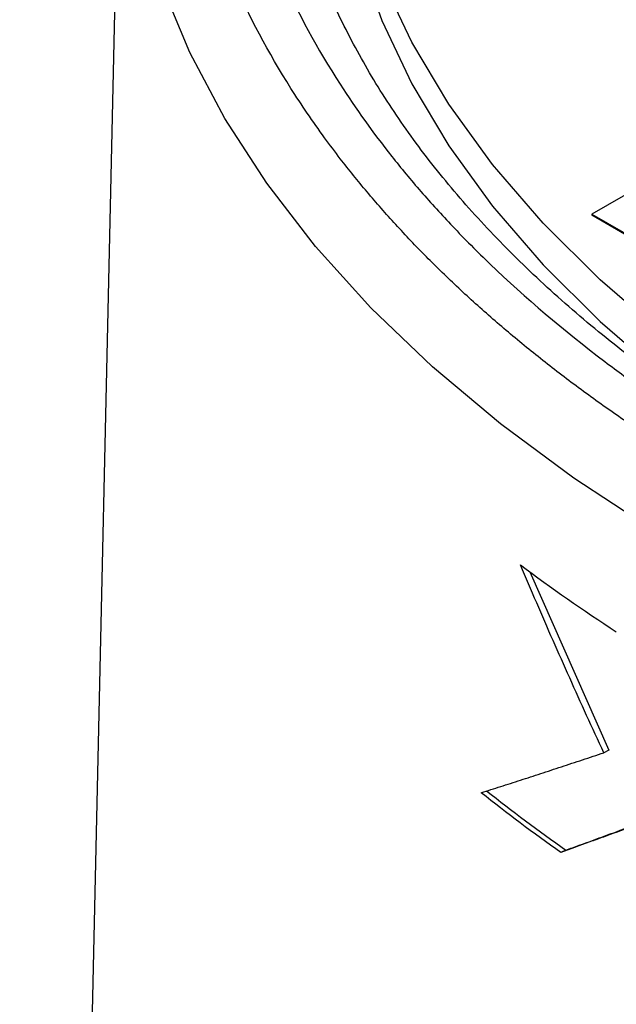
# Model space of a CAD drawing. Header units: inches. Extents: x 1.04 to 7.18, y 2.19 to 10.07.
# Tile 21 of 40: x 5.59 to 5.82, y 9.15 to 9.53. Entities that reach past the tile are written whole.
import ezdxf

# ---------------------------------------------------------------- set-up
doc = ezdxf.new("R2010")
doc.units = ezdxf.units.IN
doc.header["$MEASUREMENT"] = 0

msp = doc.modelspace()

# ---------------------------------------------------------------- linework, layer by layer
at = {"color": 7, "linetype": 'Continuous', "lineweight": 25}
for p, q in [((5.62524, 9.63533), (5.58629, 7.90873)), ((5.85679, 9.48109), (5.80684, 9.45225)), ((5.80684, 9.45225), (5.83067, 9.4385)), ((5.80684, 9.45225), (5.80684, 9.45184)), ((5.83067, 9.43809), (5.80684, 9.45184)), ((5.78294, 9.3145), (5.81341, 9.24573)), ((5.81341, 9.24573), (5.81154, 9.24481)), ((5.79692, 9.2073), (5.79499, 9.20642))]:
    msp.add_line(p, q, dxfattribs=at)
at = {"color": 7, "linetype": 'Continuous', "lineweight": 25, "flags": 128}
for points in [[(5.70745, 9.61747), (5.708, 9.60169), (5.71118, 9.57653), (5.71718, 9.55153), (5.72597, 9.52681), (5.73751, 9.50247), (5.75176, 9.47861), (5.76865, 9.45533), (5.78812, 9.43273), (5.81008, 9.41091), (5.83444, 9.38996), (5.8611, 9.36996), (5.86963, 9.36409)], [(6.27207, 9.19776), (6.22667, 9.2024), (6.18184, 9.20864), (6.13775, 9.21644), (6.09456, 9.22578), (6.05245, 9.23662), (6.01155, 9.24892), (5.97203, 9.26264), (5.93404, 9.27772), (5.8977, 9.29411), (5.86317, 9.31175), (5.83056, 9.33058), (5.8, 9.35051), (5.77161, 9.37149), (5.74548, 9.39342), (5.72172, 9.41624), (5.70041, 9.43985), (5.68163, 9.46416), (5.66545, 9.48909), (5.65194, 9.51454), (5.64114, 9.54042), (5.6331, 9.56663), (5.62783, 9.59308), (5.62742, 9.59601)], [(6.26823, 9.24949), (6.2254, 9.25456), (6.18324, 9.26123), (6.14191, 9.26945), (6.10159, 9.2792), (6.06245, 9.29044), (6.02465, 9.30312), (5.98835, 9.31718), (5.95371, 9.33257), (5.92086, 9.34922), (5.88995, 9.36707), (5.8611, 9.38603), (5.83444, 9.40603), (5.81008, 9.42699), (5.78812, 9.44881), (5.76865, 9.4714), (5.75176, 9.49468), (5.73751, 9.51854), (5.72597, 9.54288)]]:
    msp.add_lwpolyline(points, dxfattribs=at)
at = {"color": 7, "linetype": 'Continuous', "lineweight": 25}
for points, knots in [([(6.88775, 9.93889), (6.88503, 9.94045), (6.87957, 9.94357), (6.87122, 9.94816), (6.86275, 9.95267), (6.85415, 9.9571), (6.84544, 9.96145), (6.8366, 9.96572), (6.82764, 9.96991), (6.81857, 9.97402), (6.80939, 9.97803), (6.8001, 9.98197), (6.79069, 9.98581), (6.78118, 9.98957), (6.77157, 9.99324), (6.76186, 9.99682), (6.75205, 10.00031), (6.74214, 10.00371), (6.73214, 10.00702), (6.72204, 10.01023), (6.71186, 10.01335), (6.7016, 10.01637), (6.69125, 10.0193), (6.68082, 10.02213), (6.67031, 10.02486), (6.65973, 10.0275), (6.64908, 10.03003), (6.63835, 10.03247), (6.62756, 10.03481), (6.61671, 10.03705), (6.6058, 10.03918), (6.59482, 10.04122), (6.5838, 10.04315), (6.57272, 10.04498), (6.56159, 10.04671), (6.55041, 10.04833), (6.53919, 10.04985), (6.52793, 10.05126), (6.51663, 10.05257), (6.5053, 10.05378), (6.49393, 10.05488), (6.47396, 10.05662), (6.44526, 10.05855), (6.41607, 10.05962), (6.39105, 10.06003), (6.36601, 10.06005), (6.33157, 10.05922), (6.29202, 10.05702), (6.23831, 10.05224), (6.16797, 10.04234), (6.03333, 10.01302), (5.91522, 9.96573), (5.8267, 9.9093), (5.7848, 9.87672), (5.74865, 9.84193), (5.71855, 9.80527), (5.69748, 9.77134), (5.68332, 9.74098), (5.67415, 9.71462), (5.66807, 9.6883), (5.66448, 9.65838), (5.66488, 9.62494), (5.67032, 9.5928), (5.67827, 9.56584), (5.6896, 9.53704), (5.70622, 9.50639), (5.72585, 9.47901), (5.74086, 9.46092), (5.7535, 9.44704), (5.77576, 9.42469), (5.80053, 9.40369), (5.82662, 9.38462), (5.84203, 9.37412), (5.858, 9.36389), (5.86913, 9.35734), (5.8747, 9.35407)], [0, 0, 0, 0, 0.005125, 0.01025, 0.015375, 0.0205, 0.025625, 0.03075, 0.035874, 0.040999, 0.046124, 0.051249, 0.056374, 0.061499, 0.066624, 0.071749, 0.076874, 0.081999, 0.087124, 0.092249, 0.097373, 0.102498, 0.107623, 0.112748, 0.117873, 0.122998, 0.128123, 0.133248, 0.138373, 0.143498, 0.148623, 0.153748, 0.158872, 0.163997, 0.169122, 0.174247, 0.179372, 0.184497, 0.189622, 0.194747, 0.199872, 0.204997, 0.221699, 0.238401, 0.243996, 0.255083, 0.271812, 0.289962, 0.308055, 0.344289, 0.386305, 0.499735, 0.53094, 0.562144, 0.593349, 0.624553, 0.655758, 0.676494, 0.697167, 0.717862, 0.737811, 0.766429, 0.795047, 0.812344, 0.829604, 0.863263, 0.886424, 0.898018, 0.909613, 0.922647, 0.957589, 0.968192, 0.978794, 0.989397, 1, 1, 1, 1]), ([(5.86146, 9.34643), (5.8586, 9.3481), (5.85286, 9.35144), (5.84445, 9.35656), (5.83617, 9.36175), (5.82804, 9.36702), (5.82007, 9.37237), (5.81225, 9.37779), (5.80459, 9.38329), (5.79709, 9.38886), (5.78975, 9.39451), (5.78257, 9.40022), (5.77556, 9.406), (5.76871, 9.41185), (5.76204, 9.41776), (5.75554, 9.42374), (5.74921, 9.42977), (5.74305, 9.43587), (5.73707, 9.44202), (5.72934, 9.45031), (5.72012, 9.4608), (5.7111, 9.47197), (5.70114, 9.48523), (5.68564, 9.50796), (5.66579, 9.54521), (5.6499, 9.59405), (5.64528, 9.63733), (5.64702, 9.6715), (5.65211, 9.70466), (5.66159, 9.7353), (5.67428, 9.76319), (5.68368, 9.78073), (5.69293, 9.79566), (5.70076, 9.80705), (5.70497, 9.8128), (5.70702, 9.81552), (5.7077, 9.81643), (5.70885, 9.81794), (5.71048, 9.82006), (5.7126, 9.82277), (5.71524, 9.82607), (5.71842, 9.82995), (5.72217, 9.83441), (5.72654, 9.83944), (5.73155, 9.84501), (5.73726, 9.85112), (5.7437, 9.85775), (5.75094, 9.86487), (5.75903, 9.87248), (5.76802, 9.88054), (5.77798, 9.88902), (5.78897, 9.89789), (5.80105, 9.90712), (5.81429, 9.91666), (5.82877, 9.92648), (5.84449, 9.93654), (5.85572, 9.94315), (5.86146, 9.94653)], [0, 0, 0, 0, 0.010589, 0.021177, 0.031766, 0.042355, 0.052944, 0.063532, 0.074121, 0.08471, 0.095298, 0.105887, 0.116476, 0.127065, 0.137653, 0.148242, 0.158831, 0.16942, 0.180008, 0.190597, 0.211772, 0.232947, 0.246096, 0.276818, 0.342879, 0.42119, 0.499965, 0.537542, 0.575024, 0.649736, 0.677278, 0.704819, 0.732362, 0.748611, 0.759979, 0.760475, 0.761963, 0.764443, 0.767915, 0.772378, 0.777834, 0.784281, 0.79172, 0.800151, 0.809573, 0.819987, 0.831393, 0.843791, 0.857181, 0.871562, 0.886935, 0.9033, 0.920657, 0.939005, 0.958345, 0.978677, 1, 1, 1, 1]), ([(6.87726, 9.3551), (6.87211, 9.35219), (6.85716, 9.34372), (6.83106, 9.33045), (6.79851, 9.31568), (6.76441, 9.30205), (6.72892, 9.28958), (6.69216, 9.27833), (6.65426, 9.26835), (6.61536, 9.25968), (6.5756, 9.25235), (6.53513, 9.24638), (6.4941, 9.24181), (6.45265, 9.23865), (6.41093, 9.23692), (6.36911, 9.23662), (6.32733, 9.23775), (6.28574, 9.24031), (6.24451, 9.24429), (6.20378, 9.24967), (6.16369, 9.25643), (6.12441, 9.26455), (6.08606, 9.27399), (6.0488, 9.28471), (6.01275, 9.29668), (5.97805, 9.30983), (5.94483, 9.32412), (5.9132, 9.3395), (5.88328, 9.35588), (5.85517, 9.37322), (5.82896, 9.39144), (5.80476, 9.41046), (5.78262, 9.4302), (5.76264, 9.4506), (5.74485, 9.47158), (5.72932, 9.49307), (5.71609, 9.51499), (5.70512, 9.5373), (5.69677, 9.55993), (5.69194, 9.57594), (5.69061, 9.58441), (5.69049, 9.58521)], [0, 0, 0, 0, 0.013903, 0.040401, 0.06691, 0.09343, 0.11996, 0.146503, 0.173057, 0.199621, 0.226195, 0.252777, 0.279366, 0.305959, 0.332557, 0.359156, 0.385756, 0.412354, 0.438948, 0.465538, 0.492121, 0.518695, 0.54526, 0.571814, 0.598354, 0.624882, 0.651395, 0.677894, 0.704379, 0.730853, 0.75732, 0.783784, 0.810253, 0.836739, 0.863256, 0.889827, 0.916476, 0.943232, 0.970122, 0.997167, 1, 1, 1, 1]), ([(5.81154, 9.24481), (5.80931, 9.2496), (5.80487, 9.25917), (5.79834, 9.27359), (5.79191, 9.28805), (5.7856, 9.30255), (5.78148, 9.31227), (5.77942, 9.31712)], [0, 0, 0, 0, 0.200092, 0.400139, 0.600139, 0.800092, 1, 1, 1, 1]), ([(5.76427, 9.22938), (5.76675, 9.23017), (5.77172, 9.23177), (5.77937, 9.23424), (5.78716, 9.23677), (5.79513, 9.23938), (5.80323, 9.24205), (5.80877, 9.24389), (5.81154, 9.24481)], [0, 0, 0, 0, 0.166738, 0.333447, 0.500128, 0.66678, 0.833404, 1, 1, 1, 1]), ([(5.82466, 9.21718), (5.82376, 9.21685), (5.82287, 9.21653), (5.82197, 9.2162), (5.8184, 9.21489), (5.81486, 9.2136), (5.81137, 9.21233), (5.80962, 9.2117), (5.80788, 9.21107), (5.80616, 9.21045), (5.80239, 9.20908), (5.79866, 9.20774), (5.79499, 9.20642)], [0, 0, 0, 0, 0.000256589, 0.000256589, 0.000256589, 0.001283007, 0.001283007, 0.001283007, 0.001796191, 0.001796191, 0.001796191, 0.002917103, 0.002917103, 0.002917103, 0.002917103]), ([(5.79692, 9.2073), (5.79776, 9.20761), (5.7986, 9.20791), (5.79945, 9.20822), (5.80283, 9.20944), (5.80625, 9.21069), (5.80971, 9.21196), (5.81144, 9.21259), (5.81318, 9.21323), (5.81494, 9.21387), (5.81874, 9.21526), (5.82259, 9.21668), (5.82649, 9.21813)], [0, 0, 0, 0, 0.000256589, 0.000256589, 0.000256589, 0.001283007, 0.001283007, 0.001283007, 0.001796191, 0.001796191, 0.001796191, 0.002911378, 0.002911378, 0.002911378, 0.002911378])]:
    msp.add_open_spline(points, degree=3, knots=knots, dxfattribs=at)
for points in [[(5.77942, 9.31712), (5.79115, 9.30829), (5.80346, 9.29971), (5.81633, 9.29141)], [(5.79499, 9.20642), (5.78431, 9.21387), (5.77407, 9.22153), (5.76427, 9.22938)], [(5.7663, 9.23018), (5.77606, 9.22236), (5.78628, 9.21473), (5.79692, 9.2073)]]:
    msp.add_open_spline(points, degree=3, dxfattribs=at)

doc.saveas('drawing.dxf')
